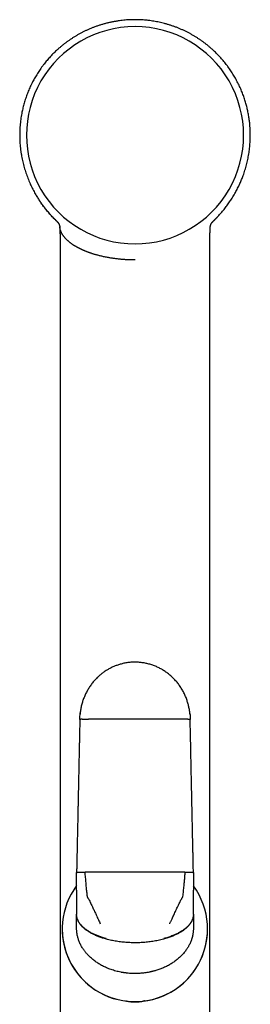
# Model space of a CAD drawing. Header units: millimetres. Extents: x 8 to 787, y 12 to 760.
# Tile 27 of 30: x 447 to 483, y 609 to 760. Entities that reach past the tile are written whole.
import ezdxf

# ---------------------------------------------------------------- set-up
doc = ezdxf.new("R2010")
doc.units = ezdxf.units.MM

msp = doc.modelspace()

# ---------------------------------------------------------------- linework, layer by layer
at = {"color": 7, "linetype": 'Continuous', "lineweight": 30}
for p, q in [((453.61, 728.53), (453.61, 728.49)), ((476.8, 728.54), (476.81, 728.56)), ((476.8, 728.49), (476.81, 728.52)), ((477.26, 729.41), (477.3, 729.46)), ((453.66, 725.18), (453.66, 725.18)), ((476.75, 725.18), (476.75, 725.18)), ((456.21, 626.34), (456.21, 629.08)), ((474.21, 629.08), (474.21, 626.34)), ((456.21, 626.34), (456.21, 626.1)), ((456.21, 626.1), (456.21, 624.6)), ((474.21, 626.1), (474.21, 626.34)), ((474.21, 624.6), (474.21, 626.1)), ((456.21, 624.6), (456.21, 623.77)), ((456.21, 623.77), (456.21, 622.64)), ((474.21, 623.77), (474.21, 624.6)), ((474.21, 622.64), (474.21, 623.77)), ((456.21, 622.64), (456.21, 622.6)), ((456.21, 621.75), (456.21, 622.6)), ((474.21, 622.6), (474.21, 622.64)), ((474.21, 622.6), (474.21, 621.75)), ((456.21, 620.52), (456.21, 621.75)), ((456.21, 620.51), (456.21, 620.52)), ((456.21, 620.51), (456.21, 620.5)), ((474.21, 621.75), (474.21, 620.52)), ((474.21, 620.52), (474.21, 620.51)), ((474.21, 620.5), (474.21, 620.51)), ((453.99, 620.38), (453.99, 620.38)), ((476.39, 620.38), (476.39, 620.38))]:
    msp.add_line(p, q, dxfattribs=at)
at = {"color": 7, "linetype": 'Continuous', "lineweight": 30, "flags": 128}
for points in [[(465.21, 629.14), (464.84, 629.14), (464.47, 629.14), (464.1, 629.14), (463.73, 629.14), (463.36, 629.14), (463, 629.14), (462.63, 629.14), (462.26, 629.14), (461.89, 629.14), (461.53, 629.13), (461.16, 629.13), (460.79, 629.13), (460.43, 629.13), (460.06, 629.13), (459.7, 629.13), (459.33, 629.13), (458.97, 629.13), (458.61, 629.13), (458.24, 629.12), (457.88, 629.12), (457.52, 629.12)], [(472.89, 629.12), (472.53, 629.12), (472.17, 629.12), (471.81, 629.13), (471.45, 629.13), (471.08, 629.13), (470.72, 629.13), (470.35, 629.13), (469.99, 629.13), (469.62, 629.13), (469.26, 629.13), (468.89, 629.13), (468.52, 629.14), (468.16, 629.14), (467.79, 629.14), (467.42, 629.14), (467.05, 629.14), (466.68, 629.14), (466.31, 629.14), (465.95, 629.14), (465.58, 629.14), (465.21, 629.14)]]:
    msp.add_lwpolyline(points, dxfattribs=at)
at = {"color": 7, "linetype": 'Continuous', "lineweight": 30}
for centre, radius, start, end in [((465.21, 742.66), 16.73, 89.997, 270.003), ((465.21, 742.66), 16.73, 269.997, 90.003), ((465.19, 620.38), 11.2, 143.3565, 331.0516), ((465.19, 620.38), 11.2, 331.0516, 36.4111), ((465.19, 620.38), 11.2, 180, 331.0516), ((465.19, 620.38), 11.2, 331.0516, 360)]:
    msp.add_arc(centre, radius, start, end, dxfattribs=at)
for points, knots in [([(465.21, 760.46), (465.06, 760.46), (464.77, 760.46), (464.33, 760.44), (463.9, 760.42), (463.46, 760.38), (463.04, 760.33), (462.59, 760.27), (462.12, 760.19), (461.63, 760.1), (461.15, 760), (460.67, 759.88), (460.2, 759.75), (459.73, 759.6), (459.27, 759.45), (458.82, 759.28), (458.38, 759.11), (457.96, 758.92), (457.55, 758.73), (457.14, 758.54), (456.75, 758.33), (456.36, 758.11), (455.97, 757.88), (455.6, 757.65), (455.23, 757.41), (454.88, 757.16), (454.54, 756.91), (454.21, 756.66), (453.89, 756.4), (453.57, 756.14), (453.27, 755.87), (452.98, 755.59), (452.69, 755.32), (452.41, 755.04), (452.15, 754.76), (451.89, 754.47), (451.65, 754.19), (451.42, 753.91), (451.18, 753.61), (450.94, 753.3), (450.7, 752.97), (450.48, 752.64), (450.26, 752.32), (450.06, 751.99), (449.86, 751.67), (449.68, 751.35), (449.51, 751.03), (449.34, 750.7), (449.16, 750.35), (448.99, 749.98), (448.83, 749.62), (448.69, 749.25), (448.55, 748.9), (448.42, 748.53), (448.3, 748.17), (448.18, 747.79), (448.08, 747.43), (447.98, 747.07), (447.9, 746.72), (447.82, 746.37), (447.75, 745.99), (447.67, 745.57), (447.6, 745.1), (447.54, 744.63), (447.5, 744.15), (447.46, 743.66), (447.44, 743.17), (447.44, 742.67), (447.44, 742.16), (447.47, 741.66), (447.5, 741.16), (447.55, 740.65), (447.61, 740.15), (447.69, 739.67), (447.77, 739.21), (447.86, 738.78), (447.96, 738.35), (448.07, 737.91), (448.2, 737.48), (448.33, 737.06), (448.47, 736.64), (448.62, 736.24), (448.78, 735.83), (448.94, 735.43), (449.12, 735.05), (449.29, 734.68), (449.47, 734.33), (449.65, 733.98), (449.83, 733.66), (450, 733.36), (450.17, 733.09), (450.33, 732.83), (450.49, 732.58), (450.66, 732.34), (450.82, 732.11), (450.98, 731.89), (451.14, 731.68), (451.29, 731.48), (451.44, 731.29), (451.59, 731.1), (451.75, 730.92), (451.9, 730.74), (452.05, 730.57), (452.19, 730.41), (452.32, 730.27), (452.44, 730.14), (452.55, 730.02), (452.65, 729.92), (452.74, 729.83), (452.82, 729.75), (452.88, 729.69), (452.93, 729.65), (452.96, 729.61), (452.99, 729.59), (453.02, 729.56), (453.04, 729.53), (453.07, 729.5), (453.09, 729.48), (453.1, 729.46), (453.11, 729.46)], [0, 0, 0, 0, 0.010284, 0.020523, 0.030713, 0.04085, 0.050932, 0.060955, 0.072687, 0.084328, 0.095873, 0.107318, 0.118864, 0.130299, 0.141619, 0.152822, 0.163903, 0.174659, 0.185294, 0.195816, 0.20623, 0.216731, 0.227135, 0.237448, 0.247674, 0.257809, 0.267666, 0.277418, 0.287057, 0.296577, 0.30614, 0.315566, 0.324863, 0.334057, 0.34315, 0.351979, 0.360706, 0.369331, 0.377851, 0.387439, 0.396888, 0.406196, 0.415363, 0.424387, 0.433109, 0.441691, 0.450133, 0.458433, 0.468129, 0.477624, 0.486929, 0.496055, 0.504999, 0.51376, 0.523109, 0.532236, 0.541142, 0.549825, 0.558283, 0.566516, 0.574528, 0.585506, 0.59657, 0.607717, 0.618945, 0.630457, 0.642051, 0.653731, 0.665501, 0.67736, 0.689097, 0.700922, 0.712836, 0.724841, 0.735098, 0.745421, 0.755812, 0.766269, 0.776796, 0.787391, 0.797445, 0.807545, 0.817687, 0.827873, 0.838105, 0.847262, 0.85646, 0.8657, 0.874986, 0.882314, 0.88967, 0.896894, 0.903881, 0.910768, 0.917409, 0.923805, 0.929955, 0.93586, 0.941519, 0.946931, 0.952783, 0.958314, 0.963519, 0.968398, 0.972951, 0.977176, 0.981075, 0.984218, 0.987111, 0.989754, 0.992147, 0.993249, 0.994289, 0.995267, 0.996188, 0.997099, 0.998045, 0.999062, 1, 1, 1, 1]), ([(477.3, 729.46), (477.31, 729.46), (477.31, 729.47), (477.32, 729.48), (477.33, 729.48), (477.33, 729.49), (477.34, 729.49), (477.35, 729.5), (477.37, 729.52), (477.39, 729.54), (477.43, 729.58), (477.47, 729.62), (477.52, 729.67), (477.57, 729.72), (477.63, 729.78), (477.7, 729.85), (477.77, 729.92), (477.85, 730), (477.97, 730.13), (478.14, 730.31), (478.36, 730.56), (478.59, 730.82), (478.82, 731.09), (479.04, 731.37), (479.26, 731.66), (479.48, 731.95), (479.68, 732.24), (479.88, 732.53), (480.08, 732.83), (480.28, 733.15), (480.49, 733.49), (480.68, 733.83), (480.85, 734.15), (481.02, 734.48), (481.18, 734.79), (481.32, 735.09), (481.45, 735.39), (481.58, 735.68), (481.7, 735.98), (481.82, 736.31), (481.96, 736.68), (482.09, 737.08), (482.22, 737.48), (482.33, 737.89), (482.44, 738.3), (482.54, 738.72), (482.63, 739.14), (482.71, 739.56), (482.78, 739.99), (482.84, 740.43), (482.89, 740.87), (482.93, 741.32), (482.95, 741.77), (482.97, 742.22), (482.98, 742.68), (482.97, 743.13), (482.95, 743.59), (482.93, 744), (482.9, 744.38), (482.86, 744.72), (482.82, 745.05), (482.77, 745.39), (482.71, 745.73), (482.65, 746.07), (482.58, 746.41), (482.51, 746.74), (482.43, 747.07), (482.34, 747.41), (482.25, 747.75), (482.14, 748.09), (482.03, 748.44), (481.9, 748.79), (481.77, 749.13), (481.64, 749.48), (481.49, 749.83), (481.33, 750.19), (481.16, 750.55), (480.97, 750.91), (480.78, 751.26), (480.59, 751.6), (480.4, 751.93), (480.19, 752.26), (479.97, 752.59), (479.75, 752.92), (479.51, 753.25), (479.27, 753.57), (479.03, 753.87), (478.79, 754.16), (478.54, 754.45), (478.28, 754.74), (478.01, 755.02), (477.74, 755.3), (477.46, 755.58), (477.17, 755.85), (476.86, 756.12), (476.55, 756.39), (476.22, 756.65), (475.88, 756.91), (475.53, 757.16), (475.18, 757.41), (474.82, 757.65), (474.45, 757.88), (474.07, 758.1), (473.68, 758.32), (473.28, 758.53), (472.87, 758.73), (472.45, 758.93), (472.02, 759.11), (471.58, 759.29), (471.13, 759.45), (470.68, 759.6), (470.22, 759.75), (469.77, 759.87), (469.35, 759.98), (468.94, 760.07), (468.53, 760.15), (468.11, 760.23), (467.69, 760.29), (467.27, 760.34), (466.85, 760.39), (466.45, 760.42), (466.04, 760.45), (465.62, 760.46), (465.35, 760.46), (465.21, 760.46)], [0, 0, 0, 0, 0.000526, 0.001014, 0.001187, 0.001316, 0.001528, 0.001767, 0.002214, 0.00323, 0.004371, 0.005734, 0.007289, 0.009058, 0.011041, 0.013239, 0.01565, 0.018275, 0.020979, 0.028348, 0.035622, 0.044155, 0.052543, 0.060779, 0.069436, 0.077923, 0.086242, 0.094395, 0.102384, 0.11185, 0.121079, 0.130074, 0.138837, 0.147371, 0.155676, 0.163298, 0.170777, 0.178293, 0.185858, 0.193475, 0.203245, 0.213094, 0.223008, 0.232988, 0.243035, 0.252967, 0.262964, 0.273027, 0.283155, 0.293536, 0.303986, 0.314507, 0.325097, 0.335759, 0.3463, 0.35691, 0.367591, 0.37835, 0.386223, 0.394136, 0.402089, 0.410081, 0.41811, 0.426181, 0.434421, 0.44217, 0.450108, 0.458232, 0.466542, 0.475037, 0.483715, 0.492169, 0.500788, 0.50957, 0.518515, 0.527624, 0.536914, 0.546385, 0.556038, 0.56486, 0.573827, 0.582937, 0.59219, 0.601585, 0.611119, 0.620792, 0.629524, 0.638364, 0.64731, 0.656359, 0.665511, 0.674599, 0.683782, 0.693089, 0.702528, 0.712267, 0.72213, 0.732109, 0.742196, 0.752381, 0.762472, 0.772646, 0.782906, 0.793258, 0.803901, 0.814652, 0.825521, 0.836515, 0.847638, 0.858679, 0.869833, 0.881096, 0.892466, 0.902194, 0.911994, 0.921863, 0.931799, 0.941798, 0.951858, 0.961396, 0.970982, 0.980614, 0.990287, 1, 1, 1, 1]), ([(453.16, 729.41), (453.09, 729.48), (452.93, 729.63), (452.7, 729.86), (452.46, 730.1), (452.22, 730.37), (451.98, 730.64), (451.74, 730.92), (451.52, 731.19), (451.31, 731.45), (451.12, 731.7), (450.94, 731.94), (450.78, 732.17), (450.68, 732.31), (450.62, 732.39), (450.61, 732.41), (450.6, 732.43), (450.58, 732.45), (450.57, 732.47), (450.56, 732.49), (450.54, 732.52), (450.52, 732.55), (450.51, 732.56)], [0, 0, 0, 0, 0.071512, 0.153905, 0.23868, 0.320535, 0.414617, 0.504011, 0.588557, 0.668117, 0.742566, 0.818429, 0.887856, 0.943541, 0.949472, 0.955339, 0.961141, 0.966877, 0.972549, 0.978156, 0.983697, 1, 1, 1, 1]), ([(453.16, 729.41), (453.16, 729.41), (453.16, 729.41), (453.17, 729.4), (453.18, 729.39), (453.19, 729.38), (453.19, 729.38), (453.2, 729.37), (453.21, 729.36), (453.21, 729.36), (453.22, 729.35), (453.22, 729.35), (453.22, 729.35), (453.23, 729.34), (453.23, 729.34), (453.23, 729.34), (453.23, 729.33), (453.24, 729.33), (453.24, 729.33), (453.25, 729.32), (453.26, 729.31), (453.26, 729.3), (453.26, 729.3), (453.27, 729.3), (453.27, 729.29), (453.28, 729.29), (453.28, 729.28), (453.28, 729.28), (453.29, 729.27), (453.29, 729.27), (453.3, 729.26), (453.3, 729.26), (453.31, 729.25), (453.32, 729.24), (453.33, 729.22), (453.34, 729.21), (453.34, 729.21), (453.35, 729.2), (453.35, 729.19), (453.36, 729.19), (453.36, 729.18), (453.37, 729.18), (453.37, 729.17), (453.37, 729.17), (453.38, 729.16), (453.38, 729.15), (453.39, 729.14), (453.4, 729.13), (453.4, 729.12), (453.41, 729.12), (453.41, 729.11), (453.41, 729.1), (453.42, 729.1), (453.42, 729.09), (453.43, 729.08), (453.44, 729.07), (453.45, 729.05), (453.46, 729.03), (453.47, 729.02), (453.47, 729), (453.48, 728.99), (453.49, 728.97), (453.5, 728.95), (453.51, 728.94), (453.51, 728.92), (453.52, 728.9), (453.53, 728.88), (453.53, 728.87), (453.54, 728.85), (453.55, 728.83), (453.55, 728.82), (453.56, 728.8), (453.56, 728.79), (453.56, 728.78), (453.57, 728.77), (453.57, 728.75), (453.57, 728.74), (453.58, 728.73), (453.58, 728.72), (453.58, 728.71), (453.58, 728.7), (453.59, 728.7), (453.59, 728.69), (453.59, 728.69), (453.59, 728.68), (453.59, 728.68), (453.59, 728.67), (453.59, 728.67), (453.59, 728.66), (453.59, 728.66), (453.6, 728.65), (453.6, 728.64), (453.6, 728.63), (453.6, 728.63), (453.6, 728.62), (453.6, 728.61), (453.6, 728.6), (453.6, 728.59), (453.61, 728.58), (453.61, 728.56), (453.61, 728.55), (453.61, 728.54), (453.61, 728.52), (453.61, 728.51), (453.61, 728.5), (453.61, 728.5)], [0, 0, 0, 0, 0.002533, 0.013073, 0.022984, 0.032265, 0.040918, 0.048803, 0.056081, 0.062753, 0.068817, 0.073719, 0.078138, 0.082072, 0.085523, 0.088595, 0.091647, 0.094709, 0.097781, 0.110177, 0.122741, 0.126724, 0.130724, 0.134872, 0.139536, 0.144739, 0.149937, 0.155579, 0.161667, 0.1682, 0.175177, 0.1826, 0.190415, 0.204653, 0.218574, 0.23218, 0.24013, 0.247667, 0.254766, 0.261426, 0.267649, 0.273334, 0.278597, 0.283437, 0.287855, 0.29971, 0.311217, 0.322379, 0.333197, 0.338921, 0.345167, 0.35195, 0.35927, 0.367127, 0.37552, 0.393914, 0.411859, 0.42937, 0.446715, 0.464001, 0.481441, 0.49882, 0.516279, 0.534146, 0.552438, 0.571154, 0.590281, 0.609609, 0.62672, 0.643926, 0.661228, 0.678568, 0.691815, 0.70462, 0.716984, 0.728906, 0.74059, 0.751817, 0.762621, 0.77303, 0.783046, 0.788387, 0.793609, 0.798712, 0.803736, 0.808106, 0.813031, 0.818509, 0.824542, 0.831254, 0.83854, 0.846401, 0.854836, 0.863846, 0.873254, 0.883216, 0.893733, 0.904804, 0.916672, 0.929117, 0.942139, 0.955738, 0.969915, 0.984669, 1, 1, 1, 1]), ([(453.61, 728.57), (453.61, 728.57), (453.61, 728.56), (453.61, 728.56), (453.61, 728.55), (453.61, 728.54), (453.61, 728.54), (453.61, 728.54)], [0, 0, 0, 0, 0.0506, 0.327485, 0.59658, 0.855648, 1, 1, 1, 1]), ([(456.72, 725.18), (456.72, 725.18), (456.72, 725.18), (456.71, 725.19), (456.7, 725.19), (456.68, 725.2), (456.65, 725.22), (456.62, 725.23), (456.58, 725.26), (456.53, 725.28), (456.48, 725.31), (456.42, 725.34), (456.35, 725.38), (456.28, 725.42), (456.2, 725.46), (456.12, 725.51), (456.03, 725.56), (455.94, 725.61), (455.85, 725.67), (455.75, 725.73), (455.65, 725.8), (455.54, 725.87), (455.44, 725.95), (455.33, 726.02), (455.23, 726.11), (455.12, 726.19), (455.01, 726.28), (454.91, 726.37), (454.8, 726.46), (454.7, 726.56), (454.6, 726.66), (454.51, 726.75), (454.44, 726.83), (454.38, 726.9), (454.32, 726.97), (454.26, 727.04), (454.2, 727.13), (454.13, 727.23), (454.06, 727.33), (453.99, 727.44), (453.93, 727.54), (453.88, 727.64), (453.84, 727.73), (453.8, 727.82), (453.77, 727.9), (453.74, 727.98), (453.71, 728.06), (453.69, 728.14), (453.67, 728.22), (453.65, 728.29), (453.64, 728.36), (453.63, 728.42), (453.62, 728.48), (453.61, 728.52), (453.61, 728.54)], [0, 0, 0, 0, 0.000359, 0.001406, 0.00306, 0.006212, 0.010445, 0.015759, 0.022155, 0.029633, 0.038192, 0.047833, 0.058555, 0.07036, 0.083246, 0.097213, 0.112262, 0.128391, 0.145601, 0.163957, 0.1834, 0.20393, 0.22555, 0.248259, 0.271625, 0.296043, 0.321515, 0.348039, 0.375615, 0.40424, 0.433912, 0.464629, 0.484475, 0.504736, 0.525412, 0.546506, 0.568015, 0.601761, 0.634479, 0.666165, 0.696817, 0.726436, 0.75452, 0.781609, 0.807703, 0.832803, 0.857389, 0.880939, 0.903453, 0.92493, 0.945371, 0.964776, 0.983145, 1, 1, 1, 1]), ([(453.61, 728.47), (453.61, 728.45), (453.62, 728.39), (453.62, 728.29), (453.63, 728.18), (453.63, 728.09), (453.63, 728.03), (453.64, 727.98), (453.64, 727.94), (453.64, 727.91), (453.64, 727.89), (453.64, 727.87), (453.64, 727.87), (453.64, 727.86), (453.64, 727.84), (453.64, 727.82), (453.65, 727.79), (453.65, 727.74), (453.65, 727.67), (453.65, 727.59), (453.65, 727.49), (453.66, 727.38), (453.66, 727.25), (453.66, 727.12), (453.66, 726.96), (453.66, 726.79), (453.66, 726.61), (453.66, 726.42), (453.66, 726.21), (453.66, 725.98), (453.66, 725.74), (453.66, 725.49), (453.66, 725.3), (453.66, 725.2), (453.66, 725.18)], [0, 0, 0, 0, 0.016938, 0.056538, 0.097812, 0.117836, 0.137194, 0.153375, 0.166257, 0.175836, 0.181673, 0.184773, 0.18654, 0.189593, 0.193992, 0.199739, 0.206832, 0.223335, 0.244367, 0.269927, 0.299178, 0.332728, 0.370577, 0.41273, 0.459188, 0.509953, 0.565028, 0.624413, 0.68811, 0.756121, 0.828446, 0.905084, 0.986038, 1, 1, 1, 1]), ([(476.76, 725.18), (476.76, 725.19), (476.76, 725.28), (476.75, 725.45), (476.75, 725.68), (476.75, 725.91), (476.75, 726.12), (476.75, 726.31), (476.75, 726.5), (476.75, 726.67), (476.75, 726.84), (476.76, 727), (476.76, 727.14), (476.76, 727.27), (476.76, 727.38), (476.76, 727.48), (476.76, 727.56), (476.76, 727.63), (476.77, 727.68), (476.77, 727.73), (476.77, 727.76), (476.77, 727.79), (476.77, 727.8), (476.77, 727.82), (476.77, 727.83), (476.77, 727.85), (476.77, 727.87), (476.77, 727.9), (476.78, 727.94), (476.78, 727.98), (476.78, 728.04), (476.78, 728.12), (476.79, 728.21), (476.79, 728.31), (476.8, 728.4), (476.8, 728.45), (476.8, 728.48)], [0, 0, 0, 0, 0.0071396, 0.0817689, 0.152704, 0.2199452, 0.2834926, 0.343346, 0.3995054, 0.4519714, 0.5029754, 0.5499281, 0.5928308, 0.631685, 0.6664927, 0.6972555, 0.7202822, 0.7403726, 0.757527, 0.7717459, 0.7810076, 0.7883909, 0.7938967, 0.7975265, 0.8007343, 0.8056206, 0.8126168, 0.8217203, 0.8331245, 0.8472049, 0.8639565, 0.8875495, 0.9148958, 0.94592, 0.9805291, 1, 1, 1, 1]), ([(476.81, 728.56), (476.81, 728.56), (476.81, 728.56), (476.81, 728.57), (476.81, 728.58), (476.81, 728.59), (476.81, 728.6), (476.81, 728.61), (476.82, 728.62), (476.82, 728.63), (476.82, 728.64), (476.82, 728.65), (476.82, 728.66), (476.82, 728.67), (476.83, 728.68), (476.83, 728.69), (476.83, 728.71), (476.83, 728.72), (476.84, 728.73), (476.84, 728.73), (476.84, 728.74), (476.84, 728.75), (476.84, 728.76), (476.85, 728.77), (476.85, 728.78), (476.85, 728.78), (476.85, 728.79), (476.86, 728.8), (476.86, 728.81), (476.86, 728.82), (476.87, 728.84), (476.88, 728.86), (476.88, 728.88), (476.9, 728.92), (476.91, 728.95), (476.93, 728.98), (476.94, 728.99), (476.94, 729), (476.95, 729.02), (476.95, 729.03), (476.96, 729.04), (476.97, 729.05), (476.97, 729.06), (476.98, 729.07), (476.98, 729.08), (476.99, 729.09), (477, 729.1), (477, 729.11), (477.01, 729.12), (477.02, 729.13), (477.02, 729.14), (477.03, 729.15), (477.03, 729.16), (477.04, 729.16), (477.05, 729.17), (477.05, 729.18), (477.06, 729.19), (477.06, 729.19), (477.07, 729.2), (477.07, 729.21), (477.08, 729.21), (477.09, 729.23), (477.1, 729.24), (477.11, 729.25), (477.11, 729.26), (477.12, 729.27), (477.13, 729.28), (477.14, 729.29), (477.15, 729.3), (477.15, 729.3), (477.16, 729.31), (477.16, 729.31), (477.17, 729.32), (477.17, 729.32), (477.18, 729.33), (477.18, 729.34), (477.19, 729.35), (477.2, 729.35), (477.21, 729.36), (477.21, 729.37), (477.22, 729.38), (477.23, 729.39), (477.24, 729.4), (477.25, 729.41), (477.26, 729.41), (477.26, 729.41)], [0, 0, 0, 0, 0.00469, 0.018001, 0.030072, 0.04168, 0.052823, 0.063502, 0.073717, 0.083468, 0.092755, 0.101726, 0.110751, 0.119848, 0.137927, 0.156282, 0.166835, 0.177478, 0.188037, 0.198204, 0.207971, 0.21734, 0.226309, 0.234879, 0.245086, 0.254662, 0.263608, 0.272037, 0.280506, 0.300171, 0.320417, 0.34124, 0.362285, 0.38333, 0.465894, 0.478389, 0.491291, 0.504689, 0.518583, 0.532974, 0.547861, 0.559893, 0.57195, 0.583921, 0.595807, 0.607608, 0.619492, 0.629948, 0.640867, 0.652247, 0.66409, 0.673709, 0.683146, 0.692161, 0.700755, 0.710437, 0.719522, 0.728009, 0.736073, 0.744027, 0.751875, 0.766566, 0.780917, 0.795254, 0.809645, 0.821001, 0.832664, 0.844756, 0.857277, 0.863026, 0.868922, 0.875325, 0.882293, 0.889827, 0.897777, 0.906272, 0.915313, 0.924899, 0.935244, 0.946157, 0.957638, 0.969687, 0.982305, 0.99549, 1, 1, 1, 1]), ([(476.81, 728.54), (476.81, 728.54), (476.81, 728.54), (476.81, 728.54), (476.81, 728.55), (476.81, 728.56), (476.81, 728.57), (476.81, 728.57)], [0, 0, 0, 0, 0.109933, 0.244537, 0.559245, 0.919922, 1, 1, 1, 1]), ([(453.66, 725.18), (453.66, 725.07), (453.66, 724.77), (453.66, 724.28), (453.66, 723.72), (453.66, 723.18), (453.66, 722.65), (453.66, 722.14), (453.66, 721.64), (453.66, 721.14), (453.66, 720.66), (453.66, 720.18), (453.66, 719.72), (453.66, 719.27), (453.66, 718.83), (453.66, 718.4), (453.66, 718), (453.66, 717.63), (453.66, 717.28), (453.66, 716.95), (453.66, 716.62), (453.66, 716.29), (453.66, 715.97), (453.66, 715.64), (453.66, 715.09), (453.66, 714.31), (453.66, 713.25), (453.66, 712.15), (453.66, 711.01), (453.66, 709.88), (453.66, 708.75), (453.66, 707.63), (453.66, 706.52), (453.66, 701.12), (453.66, 687.77), (453.66, 664.22), (453.66, 642.71), (453.66, 629.18), (453.66, 625.89), (453.66, 624.87), (453.66, 623.86), (453.66, 622.85), (453.66, 621.86), (453.66, 620.89), (453.66, 619.95), (453.66, 619.24), (453.66, 618.74), (453.66, 618.45), (453.66, 618.16), (453.66, 617.85), (453.66, 617.53), (453.66, 617.19), (453.66, 616.84), (453.66, 616.48), (453.66, 616.1), (453.66, 615.71), (453.66, 615.31), (453.66, 614.9), (453.66, 614.47), (453.66, 614.03), (453.66, 613.57), (453.66, 613.1), (453.66, 612.61), (453.66, 612.11), (453.66, 611.6), (453.66, 611.08), (453.66, 610.55), (453.66, 610), (453.66, 609.44), (453.66, 608.86), (453.66, 608.26), (453.66, 607.65), (453.66, 607.02), (453.66, 606.4), (453.66, 605.98), (453.66, 605.78)], [0, 0, 0, 0, 0.0027828, 0.0075634, 0.0122428, 0.0168212, 0.0212195, 0.0255203, 0.0297237, 0.0338297, 0.0379189, 0.0419068, 0.0457931, 0.049578, 0.0532614, 0.0568433, 0.0603238, 0.063286, 0.0661704, 0.0689772, 0.0717222, 0.0744564, 0.0771835, 0.0799035, 0.0826164, 0.0910967, 0.0995069, 0.1091715, 0.118742, 0.1282183, 0.1376034, 0.1469614, 0.1563196, 0.1656778, 0.2826627, 0.4915846, 0.7575053, 0.8230301, 0.8316108, 0.8401594, 0.8486396, 0.8570514, 0.8653949, 0.87367, 0.8813927, 0.8890549, 0.8914506, 0.8938428, 0.8963127, 0.8988983, 0.9015996, 0.9044167, 0.9073495, 0.9103981, 0.9135624, 0.9168424, 0.9201766, 0.9236224, 0.9271799, 0.930849, 0.9346995, 0.9386658, 0.9427478, 0.9469456, 0.9512592, 0.9556083, 0.9600691, 0.9646416, 0.9693257, 0.9742205, 0.9792316, 0.9843589, 0.9896025, 0.9949623, 1, 1, 1, 1]), ([(465.21, 723.45), (465.11, 723.45), (464.91, 723.45), (464.61, 723.45), (464.32, 723.46), (464.04, 723.47), (463.76, 723.49), (463.49, 723.51), (463.22, 723.53), (462.95, 723.55), (462.67, 723.58), (462.39, 723.61), (462.11, 723.65), (461.85, 723.68), (461.59, 723.72), (461.34, 723.76), (461.08, 723.81), (460.8, 723.86), (460.51, 723.92), (460.24, 723.98), (459.98, 724.04), (459.73, 724.1), (459.5, 724.16), (459.28, 724.22), (459.08, 724.28), (458.89, 724.33), (458.71, 724.39), (458.54, 724.44), (458.37, 724.5), (458.21, 724.56), (458.06, 724.61), (457.92, 724.66), (457.79, 724.71), (457.66, 724.76), (457.53, 724.81), (457.41, 724.87), (457.3, 724.91), (457.2, 724.96), (457.12, 724.99), (457.05, 725.03), (456.98, 725.06), (456.92, 725.09), (456.87, 725.11), (456.83, 725.13), (456.8, 725.14), (456.78, 725.16), (456.75, 725.17), (456.74, 725.17), (456.73, 725.18), (456.72, 725.18)], [0, 0, 0, 0, 0.029747, 0.059037, 0.087878, 0.116274, 0.144229, 0.171743, 0.198814, 0.225442, 0.255326, 0.284622, 0.313322, 0.341431, 0.36895, 0.395883, 0.422232, 0.455781, 0.488334, 0.519889, 0.550446, 0.58, 0.608551, 0.634551, 0.659662, 0.683883, 0.707217, 0.729661, 0.752496, 0.774331, 0.795166, 0.815001, 0.833835, 0.851668, 0.8714, 0.889742, 0.906693, 0.922254, 0.935195, 0.946987, 0.957632, 0.967129, 0.975478, 0.981558, 0.986841, 0.991327, 0.995015, 0.997906, 1, 1, 1, 1]), ([(476.75, 605.78), (476.75, 605.97), (476.75, 606.35), (476.75, 606.94), (476.75, 607.55), (476.75, 608.14), (476.75, 608.7), (476.75, 609.25), (476.75, 609.77), (476.75, 610.28), (476.75, 610.78), (476.75, 611.26), (476.75, 611.74), (476.75, 612.2), (476.75, 612.66), (476.75, 613.1), (476.75, 613.53), (476.75, 613.94), (476.75, 614.34), (476.75, 614.73), (476.75, 615.11), (476.75, 615.48), (476.75, 615.85), (476.75, 616.2), (476.75, 616.54), (476.75, 616.86), (476.75, 617.18), (476.75, 617.48), (476.75, 617.77), (476.75, 618.05), (476.75, 618.32), (476.75, 618.59), (476.75, 618.85), (476.75, 619.11), (476.75, 619.37), (476.75, 619.63), (476.75, 620.16), (476.75, 620.96), (476.75, 622.04), (476.75, 623.13), (476.75, 624.23), (476.75, 625.34), (476.75, 626.45), (476.75, 631.85), (476.75, 645.2), (476.75, 663.46), (476.75, 682.36), (476.76, 695.55), (476.76, 703.86), (476.76, 707.29), (476.76, 708.52), (476.76, 709.75), (476.76, 710.99), (476.76, 712.22), (476.76, 713.44), (476.76, 714.64), (476.76, 715.56), (476.76, 716.2), (476.76, 716.56), (476.76, 716.92), (476.76, 717.29), (476.76, 717.67), (476.76, 718.07), (476.76, 718.47), (476.76, 718.9), (476.76, 719.37), (476.76, 719.87), (476.76, 720.39), (476.76, 720.92), (476.76, 721.47), (476.76, 722.03), (476.76, 722.59), (476.76, 723.14), (476.76, 723.7), (476.76, 724.26), (476.76, 724.76), (476.76, 725.07), (476.76, 725.18)], [0, 0, 0, 0, 0.004604, 0.00976, 0.014809, 0.019752, 0.024587, 0.029048, 0.033413, 0.037683, 0.041858, 0.045938, 0.049922, 0.053812, 0.057606, 0.061304, 0.064908, 0.068354, 0.071709, 0.074971, 0.078142, 0.081276, 0.084315, 0.087259, 0.090107, 0.09286, 0.095472, 0.097991, 0.100419, 0.102754, 0.105043, 0.107239, 0.109414, 0.111594, 0.113778, 0.115967, 0.118162, 0.127118, 0.136156, 0.145275, 0.154476, 0.163758, 0.17311, 0.182471, 0.299479, 0.508415, 0.641368, 0.774312, 0.839822, 0.850116, 0.86041, 0.870723, 0.881141, 0.891672, 0.901604, 0.911635, 0.921766, 0.924769, 0.927782, 0.930805, 0.933897, 0.937083, 0.940364, 0.943739, 0.947208, 0.951289, 0.955493, 0.959821, 0.964271, 0.968845, 0.973543, 0.978363, 0.982891, 0.987521, 0.992256, 0.997094, 1, 1, 1, 1]), ([(473.67, 653.48), (473.66, 653.53), (473.65, 653.71), (473.61, 653.99), (473.56, 654.31), (473.5, 654.61), (473.43, 654.89), (473.36, 655.16), (473.27, 655.44), (473.18, 655.73), (473.07, 656.02), (472.95, 656.31), (472.81, 656.61), (472.66, 656.9), (472.51, 657.18), (472.34, 657.46), (472.16, 657.73), (471.98, 657.99), (471.79, 658.25), (471.58, 658.5), (471.37, 658.73), (471.16, 658.96), (470.94, 659.18), (470.71, 659.38), (470.47, 659.59), (470.23, 659.78), (469.98, 659.96), (469.72, 660.13), (469.46, 660.3), (469.19, 660.45), (468.92, 660.6), (468.64, 660.73), (468.36, 660.85), (468.07, 660.96), (467.79, 661.07), (467.5, 661.16), (467.2, 661.23), (466.91, 661.3), (466.62, 661.36), (466.33, 661.4), (466.03, 661.44), (465.74, 661.46), (465.45, 661.48), (465.17, 661.48), (464.87, 661.47), (464.57, 661.46), (464.26, 661.43), (463.95, 661.38), (463.65, 661.33), (463.36, 661.27), (463.07, 661.2), (462.8, 661.12), (462.54, 661.04), (462.29, 660.94), (462.04, 660.85), (461.8, 660.74), (461.56, 660.63), (461.32, 660.5), (461.08, 660.37), (460.86, 660.24), (460.63, 660.1), (460.42, 659.95), (460.2, 659.79), (460, 659.63), (459.79, 659.46), (459.59, 659.28), (459.38, 659.09), (459.18, 658.88), (458.97, 658.66), (458.77, 658.43), (458.58, 658.18), (458.39, 657.93), (458.21, 657.67), (458.05, 657.41), (457.89, 657.15), (457.74, 656.87), (457.6, 656.59), (457.47, 656.31), (457.35, 656.02), (457.24, 655.74), (457.14, 655.45), (457.05, 655.15), (456.97, 654.85), (456.9, 654.54), (456.84, 654.24), (456.79, 653.92), (456.76, 653.66), (456.75, 653.51), (456.74, 653.46)], [0, 0, 0, 0, 0.006732, 0.020174, 0.033865, 0.044795, 0.055873, 0.067096, 0.07846, 0.089959, 0.1023, 0.114782, 0.127399, 0.140144, 0.153009, 0.165987, 0.178317, 0.190732, 0.203224, 0.215783, 0.228402, 0.2404, 0.252436, 0.264503, 0.276594, 0.288701, 0.300817, 0.312933, 0.325043, 0.337139, 0.349214, 0.36126, 0.373272, 0.385241, 0.397162, 0.409028, 0.420833, 0.432571, 0.444236, 0.455823, 0.467327, 0.478742, 0.490064, 0.50129, 0.512413, 0.524746, 0.536942, 0.548996, 0.560904, 0.572662, 0.584267, 0.595066, 0.605724, 0.616238, 0.626607, 0.636831, 0.647512, 0.658027, 0.668375, 0.678588, 0.688934, 0.699468, 0.709573, 0.719846, 0.730286, 0.740892, 0.751664, 0.763266, 0.775049, 0.78701, 0.799144, 0.811448, 0.823917, 0.835818, 0.847855, 0.860023, 0.872313, 0.884721, 0.896571, 0.908514, 0.920542, 0.932647, 0.944823, 0.957061, 0.969353, 0.98169, 0.994063, 1, 1, 1, 1]), ([(456.71, 652.66), (456.7, 652.53), (456.7, 652.26), (456.69, 651.88), (456.68, 651.51), (456.68, 651.15), (456.67, 650.8), (456.66, 650.47), (456.65, 650.15), (456.65, 649.83), (456.64, 649.53), (456.64, 649.23), (456.63, 648.95), (456.62, 648.69), (456.62, 648.43), (456.61, 648.19), (456.61, 647.97), (456.6, 647.76), (456.6, 647.56), (456.6, 647.37), (456.59, 647.19), (456.58, 646.79), (456.57, 646.32), (456.56, 645.78), (456.55, 645.4), (456.55, 645.02), (456.54, 644.63), (456.53, 644.26), (456.52, 643.9), (456.52, 643.55), (456.51, 643.21), (456.5, 642.9), (456.5, 642.62), (456.49, 642.37), (456.49, 642.13), (456.48, 641.92), (456.48, 641.73), (456.47, 641.57), (456.47, 641.39), (456.47, 641.19), (456.46, 640.99), (456.46, 640.77), (456.45, 640.54), (456.45, 640.29), (456.44, 640.03), (456.43, 639.76), (456.43, 639.48), (456.42, 639.18), (456.42, 638.87), (456.41, 638.55), (456.4, 638.19), (456.39, 637.82), (456.39, 637.43), (456.38, 637.03), (456.37, 636.61), (456.36, 636.18), (456.35, 635.75), (456.34, 635.31), (456.33, 634.86), (456.32, 634.4), (456.31, 633.92), (456.3, 633.43), (456.29, 632.93), (456.28, 632.41), (456.27, 631.88), (456.26, 631.34), (456.24, 630.79), (456.23, 630.24), (456.22, 629.66), (456.21, 629.28), (456.21, 629.08)], [0, 0, 0, 0, 0.016878, 0.033214, 0.049007, 0.064258, 0.078966, 0.093132, 0.106755, 0.119835, 0.132957, 0.145483, 0.157414, 0.168749, 0.179488, 0.189633, 0.199181, 0.208135, 0.216492, 0.224272, 0.231882, 0.239491, 0.275364, 0.29167, 0.307976, 0.324282, 0.340588, 0.356636, 0.371927, 0.38675, 0.401106, 0.414996, 0.425902, 0.436502, 0.446796, 0.456785, 0.463283, 0.470346, 0.477973, 0.486165, 0.494921, 0.504241, 0.514126, 0.524576, 0.53559, 0.547168, 0.559089, 0.571555, 0.584565, 0.59812, 0.613368, 0.629252, 0.645771, 0.662924, 0.680713, 0.699136, 0.717089, 0.735605, 0.754686, 0.774332, 0.794541, 0.815316, 0.836654, 0.858557, 0.881024, 0.904056, 0.927225, 0.950939, 0.975198, 1, 1, 1, 1]), ([(456.71, 652.66), (456.71, 652.77), (456.71, 653), (456.73, 653.33), (456.75, 653.55), (456.76, 653.65)], [0, 0, 0, 0, 0.345265, 0.690234, 1, 1, 1, 1]), ([(457.08, 652.68), (457.05, 652.68), (456.99, 652.68), (456.91, 652.68), (456.85, 652.67), (456.8, 652.67), (456.76, 652.67), (456.73, 652.66), (456.71, 652.66), (456.71, 652.66), (456.71, 652.66)], [0, 0, 0, 0, 0.128371, 0.256828, 0.38483, 0.511835, 0.637322, 0.7608, 0.881824, 1, 1, 1, 1]), ([(457.08, 652.68), (457.11, 652.68), (457.17, 652.69), (457.28, 652.69), (457.39, 652.69), (457.51, 652.69), (457.64, 652.69), (457.76, 652.69), (457.89, 652.7), (457.98, 652.7), (458.02, 652.7)], [0, 0, 0, 0, 0.131904, 0.262655, 0.391776, 0.518841, 0.643479, 0.765379, 0.884286, 1, 1, 1, 1]), ([(465.21, 652.71), (464.98, 652.71), (464.53, 652.71), (463.86, 652.71), (463.18, 652.71), (462.51, 652.71), (461.83, 652.71), (461.17, 652.71), (460.53, 652.71), (459.9, 652.7), (459.27, 652.7), (458.64, 652.7), (458.23, 652.7), (458.02, 652.7)], [0, 0, 0, 0, 0.093098, 0.18629, 0.279559, 0.372891, 0.466269, 0.55968, 0.647768, 0.735857, 0.823934, 0.911986, 1, 1, 1, 1]), ([(472.39, 652.7), (472.17, 652.7), (471.73, 652.7), (471.07, 652.7), (470.4, 652.7), (469.73, 652.71), (469.06, 652.71), (468.4, 652.71), (467.75, 652.71), (467.12, 652.71), (466.48, 652.71), (465.84, 652.71), (465.42, 652.71), (465.21, 652.71)], [0, 0, 0, 0, 0.093349, 0.18674, 0.280158, 0.373587, 0.46701, 0.560413, 0.648446, 0.736434, 0.824365, 0.912224, 1, 1, 1, 1]), ([(473.34, 652.68), (473.31, 652.68), (473.24, 652.69), (473.14, 652.69), (473.02, 652.69), (472.9, 652.69), (472.78, 652.69), (472.65, 652.69), (472.52, 652.7), (472.43, 652.7), (472.39, 652.7)], [0, 0, 0, 0, 0.131904, 0.262655, 0.391776, 0.518841, 0.643479, 0.765379, 0.884286, 1, 1, 1, 1]), ([(473.34, 652.68), (473.37, 652.68), (473.43, 652.68), (473.5, 652.68), (473.57, 652.67), (473.62, 652.67), (473.66, 652.67), (473.69, 652.66), (473.7, 652.66), (473.71, 652.66), (473.71, 652.66)], [0, 0, 0, 0, 0.128371, 0.256828, 0.38483, 0.511835, 0.637322, 0.7608, 0.881824, 1, 1, 1, 1]), ([(473.66, 653.59), (473.66, 653.56), (473.68, 653.44), (473.69, 653.22), (473.71, 652.94), (473.71, 652.75), (473.71, 652.66)], [0, 0, 0, 0, 0.08266, 0.393787, 0.699581, 1, 1, 1, 1]), ([(474.21, 629.08), (474.2, 629.22), (474.2, 629.48), (474.19, 629.86), (474.18, 630.23), (474.18, 630.59), (474.17, 630.94), (474.16, 631.27), (474.15, 631.6), (474.15, 631.91), (474.14, 632.21), (474.13, 632.51), (474.13, 632.79), (474.12, 633.06), (474.12, 633.31), (474.11, 633.55), (474.11, 633.77), (474.1, 633.99), (474.1, 634.18), (474.09, 634.37), (474.09, 634.55), (474.08, 634.95), (474.07, 635.42), (474.06, 635.96), (474.05, 636.35), (474.04, 636.73), (474.04, 637.11), (474.03, 637.49), (474.02, 637.85), (474.01, 638.2), (474.01, 638.54), (474, 638.85), (473.99, 639.12), (473.99, 639.37), (473.98, 639.62), (473.98, 639.83), (473.97, 640.01), (473.97, 640.18), (473.97, 640.36), (473.96, 640.55), (473.96, 640.76), (473.95, 640.98), (473.95, 641.21), (473.94, 641.46), (473.94, 641.72), (473.93, 641.99), (473.93, 642.27), (473.92, 642.56), (473.91, 642.87), (473.91, 643.2), (473.9, 643.55), (473.89, 643.92), (473.88, 644.31), (473.87, 644.72), (473.87, 645.14), (473.86, 645.56), (473.85, 645.99), (473.84, 646.43), (473.83, 646.88), (473.82, 647.34), (473.81, 647.82), (473.8, 648.31), (473.79, 648.81), (473.78, 649.33), (473.77, 649.86), (473.75, 650.4), (473.74, 650.95), (473.73, 651.51), (473.72, 652.08), (473.71, 652.46), (473.71, 652.66)], [0, 0, 0, 0, 0.016878, 0.033214, 0.049007, 0.064258, 0.078966, 0.093132, 0.106755, 0.119836, 0.132957, 0.145483, 0.157414, 0.168749, 0.179489, 0.189633, 0.199182, 0.208136, 0.216493, 0.224273, 0.231883, 0.239492, 0.275365, 0.291671, 0.307977, 0.324283, 0.340589, 0.356638, 0.371928, 0.386752, 0.401108, 0.414997, 0.425904, 0.436504, 0.446798, 0.456786, 0.463285, 0.470347, 0.477974, 0.486166, 0.494922, 0.504243, 0.514128, 0.524577, 0.535591, 0.54717, 0.559091, 0.571556, 0.584566, 0.598121, 0.613369, 0.629253, 0.645772, 0.662925, 0.680714, 0.699137, 0.71709, 0.735606, 0.754687, 0.774332, 0.794542, 0.815316, 0.836655, 0.858558, 0.881025, 0.904056, 0.927226, 0.95094, 0.975198, 1, 1, 1, 1]), ([(456.21, 629.08), (456.21, 629.08), (456.21, 629.09), (456.23, 629.09), (456.26, 629.09), (456.3, 629.1), (456.35, 629.1), (456.41, 629.1), (456.49, 629.1), (456.55, 629.11), (456.58, 629.11)], [0, 0, 0, 0, 0.118176, 0.2392, 0.362678, 0.488165, 0.61517, 0.743172, 0.871629, 1, 1, 1, 1]), ([(456.58, 629.11), (456.61, 629.11), (456.67, 629.11), (456.78, 629.11), (456.89, 629.11), (457.01, 629.12), (457.14, 629.12), (457.26, 629.12), (457.39, 629.12), (457.48, 629.12), (457.52, 629.12)], [0, 0, 0, 0, 0.131904, 0.262655, 0.391776, 0.518841, 0.643479, 0.765379, 0.884286, 1, 1, 1, 1]), ([(457.87, 625.37), (457.85, 625.6), (457.79, 626.07), (457.72, 626.77), (457.66, 627.51), (457.59, 628.3), (457.54, 628.85), (457.52, 629.12)], [0, 0, 0, 0, 0.185902, 0.372946, 0.560808, 0.781112, 1, 1, 1, 1]), ([(472.89, 629.12), (472.87, 628.89), (472.84, 628.42), (472.78, 627.72), (472.71, 626.98), (472.63, 626.19), (472.57, 625.64), (472.54, 625.37)], [0, 0, 0, 0, 0.185634, 0.372281, 0.559969, 0.780783, 1, 1, 1, 1]), ([(472.89, 629.12), (472.93, 629.12), (473.02, 629.12), (473.15, 629.12), (473.28, 629.12), (473.4, 629.12), (473.52, 629.11), (473.64, 629.11), (473.74, 629.11), (473.81, 629.11), (473.84, 629.11)], [0, 0, 0, 0, 0.115714, 0.234621, 0.356521, 0.481159, 0.608224, 0.737345, 0.868096, 1, 1, 1, 1]), ([(473.84, 629.11), (473.87, 629.11), (473.93, 629.1), (474, 629.1), (474.07, 629.1), (474.12, 629.1), (474.16, 629.09), (474.19, 629.09), (474.2, 629.09), (474.21, 629.08), (474.21, 629.08)], [0, 0, 0, 0, 0.128371, 0.256828, 0.38483, 0.511835, 0.637322, 0.7608, 0.881824, 1, 1, 1, 1]), ([(458.07, 624.98), (458.05, 625), (458.03, 625.05), (458, 625.12), (457.96, 625.19), (457.93, 625.23), (457.9, 625.28), (457.88, 625.32), (457.88, 625.35), (457.87, 625.37)], [0, 0, 0, 0, 0.186099, 0.372019, 0.56026, 0.673374, 0.784437, 0.892244, 1, 1, 1, 1]), ([(472.54, 625.37), (472.54, 625.35), (472.53, 625.31), (472.5, 625.25), (472.47, 625.2), (472.43, 625.14), (472.39, 625.06), (472.36, 625), (472.35, 624.98)], [0, 0, 0, 0, 0.136932, 0.275376, 0.419204, 0.561144, 0.780661, 1, 1, 1, 1]), ([(458.07, 624.98), (458.18, 624.75), (458.39, 624.31), (458.7, 623.68), (458.97, 623.09), (459.14, 622.73), (459.23, 622.54)], [0, 0, 0, 0, 0.27496, 0.553582, 0.775368, 1, 1, 1, 1]), ([(471.19, 622.54), (471.3, 622.78), (471.51, 623.24), (471.81, 623.87), (472.09, 624.45), (472.26, 624.8), (472.35, 624.98)], [0, 0, 0, 0, 0.285391, 0.566308, 0.784253, 1, 1, 1, 1]), ([(460.77, 618.89), (460.68, 618.91), (460.48, 618.97), (460.2, 619.05), (459.92, 619.15), (459.65, 619.24), (459.38, 619.35), (459.13, 619.46), (458.88, 619.57), (458.64, 619.68), (458.42, 619.8), (458.19, 619.93), (457.98, 620.06), (457.78, 620.2), (457.59, 620.33), (457.41, 620.48), (457.25, 620.62), (457.1, 620.76), (456.95, 620.91), (456.83, 621.06), (456.71, 621.21), (456.61, 621.36), (456.52, 621.51), (456.44, 621.66), (456.37, 621.82), (456.31, 621.98), (456.26, 622.15), (456.23, 622.31), (456.21, 622.47), (456.21, 622.58), (456.21, 622.64)], [0, 0, 0, 0, 0.045116, 0.089887, 0.134236, 0.178088, 0.221371, 0.263258, 0.304468, 0.344942, 0.38463, 0.424272, 0.463012, 0.500818, 0.537666, 0.57354, 0.608433, 0.642348, 0.675297, 0.7073, 0.738389, 0.768639, 0.798127, 0.826896, 0.854994, 0.885188, 0.914707, 0.94363, 0.972034, 1, 1, 1, 1]), ([(460.81, 618.8), (460.71, 618.83), (460.51, 618.89), (460.22, 618.98), (459.94, 619.07), (459.66, 619.17), (459.39, 619.28), (459.13, 619.39), (458.88, 619.5), (458.64, 619.62), (458.41, 619.74), (458.19, 619.87), (457.98, 620.01), (457.78, 620.14), (457.59, 620.28), (457.41, 620.43), (457.24, 620.57), (457.09, 620.72), (456.95, 620.87), (456.82, 621.02), (456.7, 621.17), (456.6, 621.32), (456.51, 621.47), (456.43, 621.63), (456.36, 621.78), (456.31, 621.94), (456.26, 622.11), (456.23, 622.27), (456.21, 622.44), (456.21, 622.54), (456.21, 622.6)], [0, 0, 0, 0, 0.0458181, 0.0911949, 0.1360562, 0.1803311, 0.2239522, 0.2660972, 0.3074964, 0.3481003, 0.3878659, 0.4275405, 0.4662721, 0.5040368, 0.5408191, 0.5766115, 0.6114152, 0.6452394, 0.6781018, 0.7100276, 0.7410495, 0.7712069, 0.800545, 0.8291142, 0.8569688, 0.886851, 0.9160167, 0.944545, 0.9725143, 1, 1, 1, 1]), ([(459.23, 622.54), (459.28, 622.42), (459.4, 622.16), (459.62, 621.7), (459.77, 621.36), (459.86, 621.15)], [0, 0, 0, 0, 0.275254, 0.554259, 1, 1, 1, 1]), ([(474.21, 622.6), (474.21, 622.55), (474.2, 622.45), (474.19, 622.3), (474.16, 622.16), (474.13, 622.01), (474.08, 621.86), (474.02, 621.71), (473.95, 621.56), (473.87, 621.41), (473.77, 621.26), (473.66, 621.11), (473.54, 620.96), (473.41, 620.81), (473.26, 620.66), (473.11, 620.51), (472.94, 620.37), (472.75, 620.23), (472.56, 620.09), (472.35, 619.95), (472.13, 619.82), (471.91, 619.69), (471.67, 619.57), (471.42, 619.45), (471.15, 619.33), (470.87, 619.22), (470.57, 619.1), (470.25, 619), (469.93, 618.9), (469.72, 618.83), (469.61, 618.8)], [0, 0, 0, 0, 0.024914, 0.05022, 0.075975, 0.102235, 0.129062, 0.156016, 0.183629, 0.211951, 0.241033, 0.271539, 0.302926, 0.335231, 0.368484, 0.402707, 0.437915, 0.474112, 0.511298, 0.54946, 0.588581, 0.628633, 0.66958, 0.711382, 0.753989, 0.80172, 0.850278, 0.899574, 0.949514, 1, 1, 1, 1]), ([(474.21, 622.64), (474.21, 622.59), (474.2, 622.49), (474.19, 622.34), (474.16, 622.19), (474.12, 622.04), (474.07, 621.89), (474.01, 621.74), (473.94, 621.6), (473.86, 621.45), (473.77, 621.3), (473.66, 621.15), (473.54, 621), (473.4, 620.85), (473.26, 620.7), (473.1, 620.56), (472.93, 620.42), (472.75, 620.28), (472.55, 620.14), (472.35, 620.01), (472.13, 619.88), (471.9, 619.75), (471.67, 619.63), (471.42, 619.51), (471.16, 619.4), (470.88, 619.29), (470.58, 619.18), (470.27, 619.07), (469.96, 618.97), (469.75, 618.92), (469.64, 618.89)], [0, 0, 0, 0, 0.025351, 0.051058, 0.077179, 0.103772, 0.130898, 0.158111, 0.185943, 0.21444, 0.243646, 0.274225, 0.305684, 0.338071, 0.371412, 0.405726, 0.441021, 0.477295, 0.514537, 0.552729, 0.591842, 0.631842, 0.672688, 0.714331, 0.756713, 0.804111, 0.852237, 0.900994, 0.950283, 1, 1, 1, 1]), ([(470.55, 621.15), (470.61, 621.28), (470.73, 621.55), (470.9, 621.91), (471.05, 622.24), (471.14, 622.44), (471.19, 622.54)], [0, 0, 0, 0, 0.2846644, 0.565774, 0.7840473, 1, 1, 1, 1]), ([(460.81, 614.4), (460.7, 614.45), (460.5, 614.54), (460.2, 614.69), (459.91, 614.84), (459.63, 615.01), (459.36, 615.18), (459.1, 615.36), (458.84, 615.55), (458.6, 615.75), (458.37, 615.95), (458.15, 616.16), (457.97, 616.34), (457.82, 616.51), (457.7, 616.65), (457.58, 616.79), (457.47, 616.93), (457.34, 617.11), (457.2, 617.31), (457.05, 617.54), (456.92, 617.78), (456.81, 617.98), (456.73, 618.15), (456.68, 618.27), (456.62, 618.4), (456.57, 618.53), (456.52, 618.66), (456.47, 618.83), (456.41, 619.04), (456.34, 619.28), (456.29, 619.52), (456.26, 619.77), (456.23, 620.01), (456.21, 620.26), (456.21, 620.42), (456.21, 620.5)], [0, 0, 0, 0, 0.041484, 0.082494, 0.123079, 0.163289, 0.203175, 0.242791, 0.28219, 0.320416, 0.358139, 0.395414, 0.432299, 0.455311, 0.478208, 0.501004, 0.523715, 0.546357, 0.580749, 0.61473, 0.648362, 0.681707, 0.699081, 0.716404, 0.733684, 0.750931, 0.768156, 0.785367, 0.816429, 0.847255, 0.877907, 0.908445, 0.938932, 0.969429, 1, 1, 1, 1]), ([(474.21, 620.5), (474.21, 620.42), (474.2, 620.26), (474.19, 620.02), (474.16, 619.78), (474.13, 619.59), (474.1, 619.43), (474.08, 619.33), (474.06, 619.22), (474.03, 619.11), (474, 619.01), (473.97, 618.9), (473.92, 618.75), (473.85, 618.55), (473.75, 618.3), (473.64, 618.05), (473.53, 617.84), (473.43, 617.66), (473.35, 617.52), (473.26, 617.37), (473.16, 617.23), (473.04, 617.05), (472.88, 616.84), (472.69, 616.61), (472.49, 616.39), (472.28, 616.17), (472.05, 615.96), (471.82, 615.75), (471.57, 615.55), (471.32, 615.36), (471.05, 615.18), (470.78, 615.01), (470.5, 614.84), (470.21, 614.69), (469.91, 614.54), (469.71, 614.45), (469.61, 614.4)], [0, 0, 0, 0, 0.029944, 0.059822, 0.089693, 0.119614, 0.133081, 0.146576, 0.160103, 0.173668, 0.187275, 0.20093, 0.214639, 0.247474, 0.280401, 0.313486, 0.346794, 0.367875, 0.389086, 0.410441, 0.431957, 0.453647, 0.490405, 0.527381, 0.564642, 0.602254, 0.640279, 0.678777, 0.717809, 0.757192, 0.796796, 0.836677, 0.876887, 0.917477, 0.958499, 1, 1, 1, 1]), ([(476.39, 620.38), (476.4, 620.38), (476.41, 620.38), (476.42, 620.38), (476.42, 620.38), (476.42, 620.38)], [0, 0, 0, 0, 0.20986, 0.613184, 1, 1, 1, 1]), ([(465.21, 618.25), (465.07, 618.25), (464.81, 618.25), (464.4, 618.27), (463.99, 618.29), (463.58, 618.32), (463.16, 618.36), (462.75, 618.41), (462.35, 618.47), (461.96, 618.54), (461.57, 618.62), (461.18, 618.71), (460.93, 618.77), (460.81, 618.8)], [0, 0, 0, 0, 0.08944, 0.180325, 0.272468, 0.365658, 0.459671, 0.554264, 0.643752, 0.733303, 0.822684, 0.911662, 1, 1, 1, 1]), ([(469.61, 618.8), (469.48, 618.77), (469.21, 618.7), (468.8, 618.61), (468.39, 618.53), (467.97, 618.46), (467.55, 618.4), (467.14, 618.35), (466.74, 618.31), (466.35, 618.28), (465.97, 618.26), (465.59, 618.25), (465.33, 618.25), (465.21, 618.25)], [0, 0, 0, 0, 0.093714, 0.188132, 0.282973, 0.377955, 0.472805, 0.567258, 0.655722, 0.743408, 0.830128, 0.915711, 1, 1, 1, 1]), ([(465.21, 613.51), (465.07, 613.51), (464.79, 613.51), (464.38, 613.53), (464.06, 613.56), (463.83, 613.59), (463.69, 613.61), (463.56, 613.62), (463.42, 613.65), (463.28, 613.67), (463.15, 613.69), (462.93, 613.73), (462.63, 613.8), (462.25, 613.89), (461.88, 614), (461.52, 614.12), (461.16, 614.25), (460.92, 614.35), (460.81, 614.4)], [0, 0, 0, 0, 0.091785, 0.183176, 0.27429, 0.304931, 0.335559, 0.366179, 0.396794, 0.42741, 0.45803, 0.488661, 0.575403, 0.661389, 0.746729, 0.831535, 0.91592, 1, 1, 1, 1]), ([(469.61, 614.4), (469.51, 614.36), (469.31, 614.28), (469.02, 614.16), (468.71, 614.06), (468.46, 613.98), (468.26, 613.92), (468.12, 613.88), (467.98, 613.85), (467.84, 613.81), (467.69, 613.78), (467.55, 613.75), (467.33, 613.7), (467.04, 613.65), (466.68, 613.6), (466.31, 613.56), (465.95, 613.53), (465.58, 613.51), (465.33, 613.51), (465.21, 613.51)], [0, 0, 0, 0, 0.070582, 0.141376, 0.212449, 0.28387, 0.316069, 0.348357, 0.380741, 0.413226, 0.445818, 0.478524, 0.511349, 0.592509, 0.673668, 0.754912, 0.836326, 0.917994, 1, 1, 1, 1]), ([(465.21, 609.07), (465.13, 609.07), (464.97, 609.07), (464.74, 609.09), (464.5, 609.12), (464.26, 609.16), (464.06, 609.2), (463.91, 609.24), (463.8, 609.26), (463.75, 609.28), (463.73, 609.28)], [0, 0, 0, 0, 0.154953, 0.313601, 0.476289, 0.643016, 0.792846, 0.880057, 0.969546, 1, 1, 1, 1]), ([(466.71, 609.29), (466.69, 609.28), (466.62, 609.26), (466.48, 609.23), (466.31, 609.19), (466.13, 609.15), (465.92, 609.12), (465.69, 609.09), (465.45, 609.07), (465.29, 609.07), (465.21, 609.07)], [0, 0, 0, 0, 0.0292087, 0.1524437, 0.2711896, 0.38817, 0.5173461, 0.6824198, 0.8431817, 1, 1, 1, 1])]:
    msp.add_open_spline(points, degree=3, knots=knots, dxfattribs=at)

doc.saveas('drawing.dxf')
